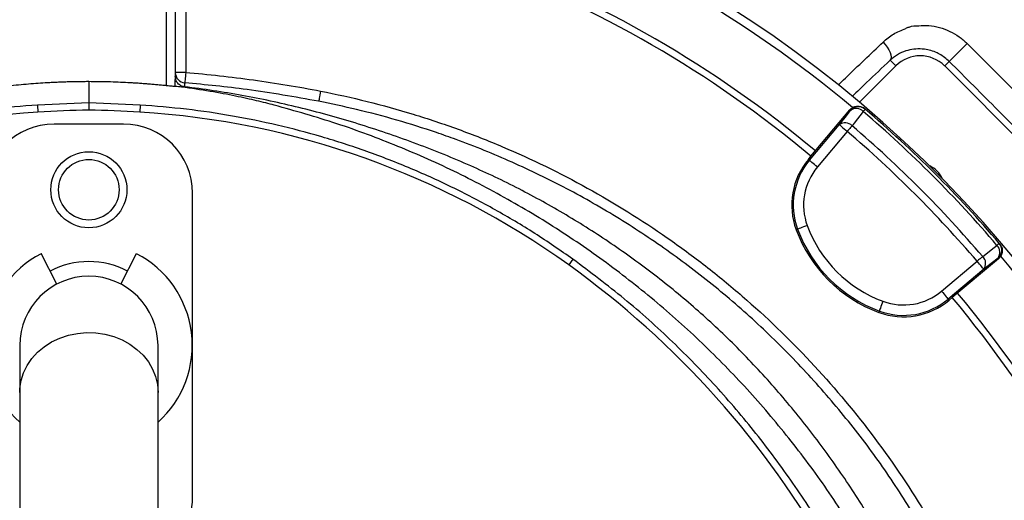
# Model space of a CAD drawing. Header units: millimetres. Extents: x 2259 to 4627, y 1080 to 5786.
# Tile 19 of 21: x 3239 to 3808, y 4901 to 5179. Entities that reach past the tile are written whole.
import ezdxf

# ---------------------------------------------------------------- set-up
doc = ezdxf.new("R2010")
doc.units = ezdxf.units.MM
doc.header["$LTSCALE"] = 2

msp = doc.modelspace()

# ---------------------------------------------------------------- linework, layer by layer
at = {"color": 7, "linetype": 'Continuous', "lineweight": 25}
for p, q in [((3334.83, 5227.21), (3334.83, 5148.21)), ((3323.83, 5140.52), (3323.83, 5214.69)), ((3328.83, 5214.69), (3328.83, 5144.07)), ((3742.21, 5155.29), (3745.52, 5151.98)), ((3776.45, 5154.62), (3773.81, 5151.98)), ((3334.83, 5148.21), (3328.83, 5148.21)), ((3745.52, 5151.98), (3724.59, 5131.05)), ((3830.37, 5095.41), (3773.81, 5151.98)), ((3278.83, 5142.91), (3278.83, 5130.62)), ((3328.83, 5140.16), (3328.72, 5140.18)), ((3278.83, 5130.62), (3249.15, 5129.41)), ((3249.15, 5129.41), (3249.4, 5125.34)), ((3278.83, 5130.62), (3278.83, 5126.43)), ((3308.51, 5129.41), (3278.83, 5130.62)), ((3308.51, 5129.41), (3308.26, 5125.34)), ((3696.48, 5099.8), (3718.97, 5126.6)), ((3719.33, 5126.29), (3718.97, 5126.6)), ((3727.82, 5127), (3727.46, 5127.31)), ((3298.83, 5118.43), (3258.83, 5118.43)), ((3695.61, 5097.44), (3712.87, 5118.02)), ((3717.47, 5114.17), (3700.2, 5093.59)), ((3694.96, 5097.99), (3696.48, 5099.8)), ((3694.96, 5097.99), (3695.61, 5097.44)), ((3338.83, 4902.43), (3338.83, 5078.43)), ((3687.92, 5057.33), (3688.71, 5057.62)), ((3805.71, 5049.06), (3805.4, 5049.42)), ((3260.36, 5025.91), (3251.22, 5043.48)), ((3297.3, 5025.91), (3306.44, 5043.48)), ((3558.79, 5040.26), (3556.4, 5036.94)), ((3805, 5040.57), (3778.2, 5018.09)), ((3805, 5040.57), (3804.69, 5040.94)), ((3771.98, 5021.8), (3792.56, 5039.07)), ((3796.42, 5034.48), (3775.84, 5017.21)), ((3776.38, 5016.56), (3775.84, 5017.21)), ((3778.2, 5018.09), (3776.38, 5016.56)), ((3735.72, 5009.52), (3736.02, 5010.31)), ((3238.83, 4990.43), (3238.83, 4963.3)), ((3318.83, 4963.3), (3318.83, 4990.43)), ((3238.83, 4963.3), (3238.83, 4707.3)), ((3318.83, 4707.3), (3318.83, 4963.3))]:
    msp.add_line(p, q, dxfattribs=at)
at = {"color": 7, "linetype": 'Continuous', "lineweight": 25, "flags": 128}
for points in [[(3738.18, 5165.79), (3739.47, 5164.35), (3740.61, 5162.84), (3741.53, 5161.3), (3742.22, 5159.81), (3742.64, 5158.41), (3742.79, 5157.16), (3742.64, 5156.11), (3742.21, 5155.29)], [(3786.82, 5164.95), (3785.17, 5163.3), (3783.41, 5161.54), (3781.66, 5159.8), (3780.03, 5158.17), (3778.61, 5156.76), (3777.5, 5155.65), (3776.76, 5154.92), (3776.45, 5154.62)], [(3334.83, 5148.21), (3334.74, 5147.05), (3334.65, 5145.93), (3334.56, 5144.9), (3334.49, 5144), (3334.43, 5143.25), (3334.38, 5142.7), (3334.35, 5142.35), (3334.34, 5142.23)], [(3412.88, 5137.43), (3412.66, 5136.31), (3412.45, 5135.23), (3412.25, 5134.23), (3412.08, 5133.34), (3411.94, 5132.61), (3411.83, 5132.05), (3411.76, 5131.7), (3411.73, 5131.55)], [(3712.87, 5118.02), (3716.17, 5122.24), (3719.33, 5126.29)], [(3726.68, 5125.66), (3721.46, 5118.97), (3720.22, 5117.39)], [(3727.82, 5127), (3727.8, 5126.98), (3727.75, 5126.91), (3727.65, 5126.8), (3727.52, 5126.65), (3727.36, 5126.46), (3727.16, 5126.23), (3726.94, 5125.96), (3726.68, 5125.66)], [(3712.87, 5118.02), (3712.99, 5117.92), (3713.27, 5117.69), (3713.7, 5117.32), (3714.27, 5116.84), (3714.96, 5116.27), (3715.74, 5115.61), (3716.59, 5114.9), (3717.47, 5114.17)], [(3720.22, 5117.39), (3719.94, 5117.06), (3719.63, 5116.7), (3719.3, 5116.32), (3718.96, 5115.91), (3718.6, 5115.49), (3718.23, 5115.06), (3717.85, 5114.61), (3717.47, 5114.17)], [(3700.2, 5093.59), (3699.32, 5094.32), (3698.48, 5095.03), (3697.7, 5095.69), (3697.01, 5096.27), (3696.43, 5096.75), (3696, 5097.11), (3695.72, 5097.35), (3695.61, 5097.44)], [(3694.33, 5059.71), (3693.26, 5059.31), (3692.22, 5058.92), (3691.27, 5058.57), (3690.42, 5058.26), (3689.72, 5058), (3689.19, 5057.8), (3688.85, 5057.67), (3688.71, 5057.62)], [(3795.79, 5041.82), (3802.48, 5047.05), (3804.06, 5048.28)], [(3805.4, 5049.42), (3805.38, 5049.41), (3805.31, 5049.35), (3805.2, 5049.26), (3805.05, 5049.13), (3804.86, 5048.96), (3804.63, 5048.77), (3804.36, 5048.54), (3804.06, 5048.28)], [(3795.79, 5041.82), (3795.46, 5041.54), (3795.1, 5041.23), (3794.71, 5040.91), (3794.31, 5040.56), (3793.89, 5040.2), (3793.45, 5039.83), (3793.01, 5039.45), (3792.56, 5039.07)], [(3804.69, 5040.94), (3800.64, 5037.78), (3796.42, 5034.48)], [(3796.42, 5034.48), (3796.32, 5034.59), (3796.08, 5034.87), (3795.72, 5035.3), (3795.24, 5035.88), (3794.66, 5036.57), (3794.01, 5037.35), (3793.3, 5038.19), (3792.56, 5039.07)], [(3771.98, 5021.8), (3772.72, 5020.93), (3773.43, 5020.08), (3774.08, 5019.3), (3774.66, 5018.61), (3775.14, 5018.04), (3775.51, 5017.6), (3775.74, 5017.32), (3775.84, 5017.21)], [(3738.1, 5015.93), (3737.7, 5014.86), (3737.32, 5013.83), (3736.97, 5012.87), (3736.65, 5012.03), (3736.39, 5011.33), (3736.2, 5010.8), (3736.07, 5010.45), (3736.02, 5010.31)]]:
    msp.add_lwpolyline(points, dxfattribs=at)
at = {"color": 8, "linetype": 'Continuous', "lineweight": 25, "flags": 128}
msp.add_lwpolyline([(3238.83, 4963.3), (3238.92, 4965.61), (3239.63, 4970.19), (3241.04, 4974.65), (3243.13, 4978.9), (3245.85, 4982.87), (3249.16, 4986.5), (3253.01, 4989.71), (3257.31, 4992.45), (3261.99, 4994.67), (3266.98, 4996.33), (3272.18, 4997.4), (3277.49, 4997.86), (3282.83, 4997.7), (3288.1, 4996.94), (3293.21, 4995.57), (3298.05, 4993.62), (3302.56, 4991.14), (3306.64, 4988.16), (3310.22, 4984.73), (3313.25, 4980.92), (3315.66, 4976.8), (3317.41, 4972.44), (3318.47, 4967.91), (3318.83, 4963.3)], dxfattribs=at)
at = {"color": 7, "linetype": 'Continuous', "lineweight": 25}
for radius in [22, 17.5]:
    msp.add_circle((3278.83, 5080.43), radius, dxfattribs=at)
for centre, radius, start, end in [((3278.83, 4600.43), 693, 1.57108, 178.42892), ((3278.83, 4600.43), 688, 50.06364, 69.94386), ((3278.83, 4600.43), 651, 50.0922, 69.9078), ((3278.83, 4600.43), 655, 50.09164, 69.90836), ((3759.66, 5137.84), 20, 45, 135), ((3334.83, 5148.21), 6, 180.0008, 265.3494), ((3278.83, 4650.25), 476, 93.545, 125.6711), ((3286.25, 4530.48), 596, 90.71332, 93.54499), ((3271.41, 4530.48), 596, 86.45501, 89.28668), ((3278.83, 4650.25), 476, 54.3289, 86.455), ((3723.93, 5122.44), 6, 49.565, 140.0167), ((3722.66, 5121.86), 5.53, 43.3559, 126.9034), ((3278.83, 4600.43), 690.24, 40.45336, 49.54664), ((3278.83, 4600.43), 692, 40.45336, 49.54664), ((3258.83, 5078.43), 40, 90, 180), ((3298.83, 5078.43), 40, 0, 90), ((3716.2, 5113.59), 5.53, 43.336, 126.8975), ((3278.83, 4600.43), 675.51, 40.49145, 49.50855), ((3278.83, 4600.43), 679.76, 40.49145, 49.50855), ((3726.4, 5071.6), 41.05, 140, 200.3486), ((3726.4, 5071.6), 40.2, 140, 200.3486), ((3726.4, 5071.6), 34.21, 140, 200.3486), ((3759.66, 5081.27), 14, 22.9953, 67.0047), ((3763.91, 5085.51), 81.05, 200.3486, 249.6514), ((3763.91, 5085.51), 80.2, 200.3486, 249.6514), ((3763.91, 5085.51), 74.21, 200.3486, 249.6514), ((3800.26, 5044.26), 5.53, 323.0966, 46.6441), ((3800.83, 5045.53), 6, 309.9833, 40.435), ((3278.83, 4990.43), 59.8, 117.5, 228.0172), ((3278.83, 4990.43), 59.8, 311.9828, 62.5), ((3791.99, 5037.8), 5.53, 323.1025, 46.664), ((3278.83, 4600.43), 688, 20.06256, 39.93797), ((3278.83, 4990.43), 48.49, 62.5, 117.5), ((3249.67, 4609.63), 526, 29.3111, 54.3289), ((3278.83, 4990.43), 40, 0, 180), ((3750, 5048.01), 40.2, 249.6514, 310), ((3750, 5048.01), 34.21, 249.6514, 310), ((3278.83, 4600.43), 651, 20.0922, 39.9078), ((3278.83, 4600.43), 655, 20.09164, 39.90836), ((3750, 5048.01), 41.05, 249.6514, 310), ((3298.83, 4902.43), 40, 300, 0)]:
    msp.add_arc(centre, radius, start, end, dxfattribs=at)
msp.add_ellipse((3323.83, 5144.07), major_axis=(0, 18.66), ratio=0.267949, start_param=4.502255, end_param=4.712389, dxfattribs=at)
for points, knots in [([(3324.66, 5783.46), (3343.52, 5784.23), (3381.29, 5785.78), (3438.03, 5784.72), (3494.68, 5781.19), (3551.07, 5774.98), (3605.27, 5766.43), (3657.22, 5755.81), (3706.92, 5743.45), (3756.06, 5728.99), (3805, 5712.3), (3853.67, 5693.32), (3901.95, 5672.02), (3949.26, 5648.65), (3995.97, 5622.97), (4041.96, 5594.94), (4087.12, 5564.55), (4130.86, 5532.16), (4173.57, 5497.46), (4215.08, 5460.41), (4255.28, 5421.04), (4293.68, 5379.91), (4329.88, 5337.62), (4363.89, 5294.31), (4395.73, 5250.09), (4425.71, 5204.6), (4454.04, 5157.45), (4480.6, 5108.68), (4505.28, 5058.33), (4527.79, 5006.96), (4547.89, 4955.19), (4565.6, 4903.12), (4581, 4850.85), (4594.21, 4797.99), (4605.32, 4744.12), (4614.21, 4689.31), (4620.82, 4633.62), (4625.06, 4577.71), (4626.93, 4520.47), (4626.25, 4462.02), (4622.84, 4402.46), (4616.71, 4343.12), (4607.89, 4284.12), (4596.4, 4225.58), (4584.62, 4177.3), (4575.89, 4146.21), (4572.19, 4133.71), (4570.95, 4129.55), (4568.97, 4123.02), (4561.26, 4098.05), (4546.9, 4055.54), (4525.41, 3999.68), (4501.62, 3944.75), (4477.11, 3894.06), (4452.37, 3847.47), (4427.8, 3804.81), (4401.79, 3763.01), (4374.21, 3721.87), (4345.02, 3681.46), (4314.25, 3641.82), (4282.11, 3603.28), (4250.05, 3567.44), (4218.29, 3534.17), (4186.96, 3503.38), (4154.58, 3473.71), (4120.83, 3445.11), (4085.67, 3417.69), (4049.2, 3391.47), (4011.7, 3366.75), (3977.67, 3345.99), (3947.13, 3329.3), (3920.67, 3315.72), (3894.18, 3302.03), (3868.54, 3286.58), (3844.25, 3268.9), (3829.46, 3255.44), (3822.07, 3248.72)], [0, 0, 0, 0, 0.015678, 0.031382, 0.047095, 0.062799, 0.078477, 0.092641, 0.106817, 0.120993, 0.135157, 0.149749, 0.164356, 0.178962, 0.193555, 0.208605, 0.223671, 0.238737, 0.253788, 0.269348, 0.284923, 0.3005, 0.316061, 0.331131, 0.346213, 0.361296, 0.376365, 0.391873, 0.407396, 0.422918, 0.438426, 0.453496, 0.468578, 0.483661, 0.49873, 0.514238, 0.52976, 0.545282, 0.56079, 0.577297, 0.593804, 0.610312, 0.626819, 0.643326, 0.659833, 0.668077, 0.670137, 0.670653, 0.671683, 0.675804, 0.692358, 0.708926, 0.725494, 0.742048, 0.755666, 0.769292, 0.782918, 0.796536, 0.810418, 0.824307, 0.838197, 0.852079, 0.86423, 0.876389, 0.888545, 0.900693, 0.913117, 0.925551, 0.937985, 0.95041, 0.958641, 0.966875, 0.975108, 0.9834, 0.991708, 1, 1, 1, 1]), ([(3817.92, 3253.05), (3817.92, 3253.05), (3838.68, 3276.15), (3864.19, 3289.8), (3889.37, 3306.51), (3916.3, 3320.2), (3943.43, 3334.16), (3974.09, 3350.83), (4007.63, 3371.29), (4044.13, 3395.26), (4079.64, 3420.68), (4114.43, 3447.64), (4148.36, 3476.22), (4181.4, 3506.35), (4213.34, 3537.66), (4245.21, 3571.04), (4276.95, 3606.48), (4308.38, 3644.11), (4338.51, 3682.78), (4367.48, 3722.7), (4395.23, 3763.87), (4421.7, 3806.26), (4446.68, 3849.54), (4471.63, 3896.48), (4496.17, 3947.25), (4519.86, 4001.94), (4541.27, 4057.57), (4555.56, 4099.9), (4563.25, 4124.77), (4565.21, 4131.28), (4566.45, 4135.42), (4570.14, 4147.86), (4578.82, 4178.8), (4590.55, 4226.87), (4601.99, 4285.14), (4610.77, 4343.87), (4616.87, 4402.94), (4620.26, 4462.23), (4620.94, 4519.89), (4619.14, 4575.8), (4615.14, 4629.9), (4608.91, 4683.78), (4600.37, 4737.86), (4589.44, 4792.04), (4576.07, 4846.24), (4560.39, 4899.81), (4542.62, 4952.16), (4522.84, 5003.21), (4501.16, 5052.93), (4477.43, 5101.7), (4451.46, 5149.9), (4423.18, 5197.4), (4392.61, 5244.1), (4360.07, 5289.46), (4325.97, 5332.94), (4290.42, 5374.54), (4253.53, 5414.23), (4214.96, 5452.28), (4174.29, 5488.97), (4131.51, 5524.1), (4086.64, 5557.58), (4040.28, 5588.94), (3993.94, 5617.23), (3947.85, 5642.61), (3902.21, 5665.27), (3855.64, 5685.99), (3807.79, 5704.9), (3758.67, 5721.9), (3708.34, 5736.88), (3657.41, 5749.66), (3604.51, 5760.5), (3549.66, 5769.14), (3492.91, 5775.35), (3435.9, 5778.82), (3378.81, 5779.79), (3340.82, 5778.14), (3321.84, 5777.31)], [0, 0, 0, 0, 0.008238, 0.016491, 0.024728, 0.033201, 0.041676, 0.050147, 0.062264, 0.07439, 0.086516, 0.098634, 0.111042, 0.12346, 0.135879, 0.148291, 0.161896, 0.175508, 0.189121, 0.202725, 0.216592, 0.230468, 0.244344, 0.258211, 0.274748, 0.2913, 0.307851, 0.324388, 0.328505, 0.329535, 0.330049, 0.332107, 0.340339, 0.356823, 0.373307, 0.38979, 0.406274, 0.422758, 0.439242, 0.45429, 0.469351, 0.484412, 0.49946, 0.514945, 0.530445, 0.545946, 0.561431, 0.576479, 0.59154, 0.606601, 0.621649, 0.637135, 0.652636, 0.668136, 0.683622, 0.698655, 0.713702, 0.728747, 0.743778, 0.759305, 0.774849, 0.790393, 0.80592, 0.820058, 0.834209, 0.848359, 0.862497, 0.877063, 0.891643, 0.906224, 0.92079, 0.936614, 0.952465, 0.968325, 0.984176, 1, 1, 1, 1]), ([(3738.18, 5165.79), (3740.09, 5167.45), (3743.98, 5170.84), (3749.62, 5172.84), (3752.52, 5174.38), (3753.33, 5174.38), (3753.33, 5174.38)], [0, 0, 0, 0, 0.430381, 0.8765824, 0.999994, 1, 1, 1, 1]), ([(3753.33, 5174.38), (3753.33, 5174.38), (3754.82, 5175.37), (3758.94, 5175.17), (3764.66, 5175.52), (3770.82, 5174.36), (3776.75, 5172.21), (3782.22, 5169.08), (3785.29, 5166.33), (3786.82, 5164.95)], [0, 0, 0, 0, 0.000003, 0.16228, 0.324488, 0.49898, 0.673393, 0.836714, 1, 1, 1, 1]), ([(3776.45, 5154.62), (3774.64, 5156.16), (3772.43, 5158.05), (3768.73, 5159.9), (3765.83, 5160.98), (3762.91, 5161.58), (3759.56, 5161.91), (3755.84, 5161.8), (3751.02, 5160.7), (3746.34, 5158.66), (3743.59, 5156.41), (3742.21, 5155.29)], [0, 0, 0, 0, 0.165811, 0.202714, 0.297557, 0.392477, 0.427829, 0.559479, 0.691359, 0.845673, 1, 1, 1, 1]), ([(3786.82, 5164.95), (3791.54, 5160.25), (3803.42, 5148.42), (3822.41, 5129.4), (3836.63, 5115.08), (3843.73, 5107.91)], [0, 0, 0, 0, 0.248033, 0.623912, 1, 1, 1, 1]), ([(3832.91, 5097.95), (3823.53, 5107.4), (3814.13, 5116.85), (3795.31, 5135.74), (3785.88, 5145.18), (3776.45, 5154.62)], [0, 0, 0, 0, 0.5, 0.5, 1, 1, 1, 1]), ([(3334.83, 5148.21), (3347.93, 5147.14), (3360.99, 5145.7), (3387.02, 5142.11), (3399.98, 5139.95), (3412.88, 5137.43)], [0, 0, 0, 0, 0.5, 0.5, 1, 1, 1, 1]), ([(3278.83, 5142.91), (3277.91, 5142.91), (3276.05, 5142.9), (3273.26, 5142.87), (3270.45, 5142.83), (3267.63, 5142.76), (3264.79, 5142.68), (3261.96, 5142.58), (3259.12, 5142.45), (3255.44, 5142.27), (3250.85, 5142), (3245.29, 5141.6), (3239.59, 5141.11), (3235.76, 5140.72), (3233.83, 5140.52)], [0, 0, 0, 0, 0.061501, 0.12341, 0.185732, 0.248424, 0.31138, 0.374437, 0.437406, 0.500079, 0.619724, 0.743592, 0.870908, 1, 1, 1, 1]), ([(3323.83, 5140.52), (3322.87, 5140.62), (3320.94, 5140.83), (3318.05, 5141.1), (3315.18, 5141.36), (3312.33, 5141.59), (3309.53, 5141.8), (3306.77, 5141.99), (3304.05, 5142.16), (3300.37, 5142.37), (3295.7, 5142.59), (3290.04, 5142.77), (3284.42, 5142.89), (3280.69, 5142.9), (3278.83, 5142.91)], [0, 0, 0, 0, 0.064606, 0.129093, 0.193125, 0.256409, 0.318824, 0.380278, 0.440678, 0.499924, 0.625565, 0.751578, 0.876591, 1, 1, 1, 1]), ([(3334.14, 5139.92), (3333.76, 5139.97), (3333.4, 5140.05), (3332.7, 5140.27), (3332.35, 5140.41), (3331.7, 5140.76), (3331.39, 5140.96), (3330.82, 5141.41), (3330.55, 5141.67), (3330.08, 5142.22), (3329.86, 5142.51), (3329.49, 5143.14), (3329.34, 5143.47), (3329.09, 5144.14), (3328.99, 5144.49), (3328.86, 5145.2), (3328.83, 5145.56), (3328.83, 5145.92)], [0, 0, 0, 0, 0.125, 0.125, 0.25, 0.25, 0.375, 0.375, 0.5, 0.5, 0.625, 0.625, 0.75, 0.75, 0.875, 0.875, 1, 1, 1, 1]), ([(3328.72, 5140.18), (3328.6, 5140.16), (3328.39, 5140.16), (3327.79, 5140.18), (3327.42, 5140.2), (3326.53, 5140.27), (3326.03, 5140.31), (3324.96, 5140.41), (3324.4, 5140.46), (3323.83, 5140.52)], [0, 0, 0, 0, 0.25, 0.25, 0.5, 0.5, 0.75, 0.75, 1, 1, 1, 1]), ([(3386.07, 5129.33), (3382.94, 5130.15), (3376.19, 5131.84), (3364.03, 5134.55), (3349.33, 5137.33), (3336.83, 5139.19), (3330.01, 5140.02), (3328.83, 5140.16)], [0.01980077, 0.01980077, 0.01980077, 0.01980077, 0.02502604, 0.03025132, 0.03547659, 0.04070186, 0.04180218, 0.04180218, 0.04180218, 0.04180218]), ([(3334.34, 5142.23), (3334.31, 5142.07), (3334.28, 5141.94), (3334.24, 5141.78), (3334.23, 5141.73), (3334.21, 5141.65), (3334.2, 5141.62), (3334.16, 5141.36), (3334.15, 5140.82), (3334.14, 5139.92)], [0, 0, 0, 0, 0.25, 0.25, 0.375, 0.375, 0.5, 0.5, 1, 1, 1, 1]), ([(3736.72, 4879.78), (3734.43, 4883.85), (3727.02, 4897.03), (3712.84, 4918.39), (3694.29, 4943.74), (3674.16, 4967.89), (3652.79, 4990.59), (3630.13, 5011.74), (3606.29, 5031.32), (3581.19, 5049.47), (3554.98, 5066.11), (3527.82, 5081.14), (3499.04, 5094.81), (3468.72, 5107.12), (3436.93, 5118.08), (3404.51, 5127.24), (3371.61, 5134.49), (3348.05, 5138.25), (3335.53, 5139.76), (3334.14, 5139.92)], [0, 0, 0, 0, 0.028624, 0.092527, 0.156406, 0.22016, 0.28371, 0.345658, 0.407843, 0.470155, 0.532473, 0.594671, 0.656629, 0.723531, 0.790613, 0.857737, 0.92478, 0.991649, 1, 1, 1, 1]), ([(3411.73, 5131.55), (3397.95, 5134.02), (3372.3, 5138.63), (3346.35, 5141.09), (3334.34, 5142.23)], [0, 0, 0, 0, 0.537274, 1, 1, 1, 1]), ([(3412.88, 5137.43), (3421.91, 5135.67), (3430.89, 5133.69), (3448.7, 5129.25), (3457.54, 5126.8), (3475.1, 5121.43), (3483.82, 5118.52), (3501.12, 5112.23), (3509.65, 5108.87), (3534.89, 5098.16), (3551.24, 5090.2), (3583.01, 5072.64), (3598.43, 5063.04), (3620.86, 5047.41), (3628.21, 5042), (3639.07, 5033.56), (3642.66, 5030.69), (3649.77, 5024.86), (3653.29, 5021.9), (3670.62, 5006.9), (3683.75, 4994.27), (3708.61, 4967.77), (3720.32, 4953.91), (3742.33, 4924.95), (3752.62, 4909.86), (3762.18, 4894.12)], [0, 0, 0, 0, 0.0625, 0.0625, 0.125, 0.125, 0.1875, 0.1875, 0.25, 0.25, 0.375, 0.375, 0.5, 0.5, 0.5625, 0.5625, 0.59375, 0.59375, 0.625, 0.625, 0.75, 0.75, 0.875, 0.875, 1, 1, 1, 1]), ([(3757.06, 4891.02), (3750.81, 4900.86), (3738.28, 4920.6), (3716.99, 4948.52), (3694, 4975.1), (3669.28, 5000.02), (3642.98, 5023.2), (3615.14, 5044.5), (3585.89, 5063.9), (3555.38, 5081.34), (3523.8, 5096.68), (3498.42, 5106.96), (3476.09, 5114.83), (3456.97, 5120.82), (3434.24, 5126.88), (3419.07, 5130.03), (3411.73, 5131.55)], [0, 0, 0, 0, 0.080763, 0.161801, 0.242933, 0.32397, 0.404731, 0.485494, 0.566534, 0.647666, 0.728705, 0.809469, 0.837176, 0.892662, 0.948147, 1, 1, 1, 1]), ([(3249.15, 5129.41), (3240.21, 5128.69), (3222.34, 5127.25), (3195.72, 5123.25), (3169.11, 5117.83), (3142.6, 5110.79), (3116.28, 5102.18), (3090.96, 5092.25), (3066.68, 5081.13), (3043.4, 5068.86), (3020.68, 5055.36), (3006.14, 5045.3), (2998.88, 5040.26)], [0, 0, 0, 0, 0.099897, 0.199866, 0.299756, 0.402558, 0.505445, 0.608247, 0.705595, 0.802944, 0.901472, 1, 1, 1, 1]), ([(3558.79, 5040.26), (3551.48, 5045.32), (3536.86, 5055.45), (3513.9, 5069.06), (3490.06, 5081.6), (3465.3, 5092.85), (3439.7, 5102.78), (3413.86, 5111.14), (3387.89, 5117.96), (3361.78, 5123.29), (3335.3, 5127.26), (3317.44, 5128.69), (3308.51, 5129.41)], [0, 0, 0, 0, 0.0990625, 0.1982013, 0.2972638, 0.3992035, 0.5012262, 0.6031661, 0.7017661, 0.8003662, 0.900181, 1, 1, 1, 1]), ([(3725.71, 4875.22), (3721.68, 4882.06), (3711.42, 4899.49), (3692.43, 4926.07), (3669.16, 4954.94), (3643.83, 4982.17), (3616.68, 5007.71), (3587.8, 5031.41), (3557.33, 5053.17), (3525.4, 5072.89), (3492.18, 5090.49), (3457.78, 5105.83), (3422.43, 5119.08), (3398.19, 5125.91), (3386.07, 5129.33)], [0, 0, 0, 0, 0.055365, 0.14124, 0.227117, 0.312992, 0.398869, 0.484744, 0.570621, 0.656496, 0.742373, 0.828248, 0.914123, 1, 1, 1, 1]), ([(3718.97, 5126.6), (3719.22, 5126.91), (3719.51, 5127.18), (3720.12, 5127.67), (3720.45, 5127.89), (3721.16, 5128.25), (3721.52, 5128.4), (3722.28, 5128.62), (3722.67, 5128.69), (3723.46, 5128.75), (3723.85, 5128.75), (3724.64, 5128.66), (3725.02, 5128.58), (3725.77, 5128.34), (3726.14, 5128.18), (3726.83, 5127.79), (3727.15, 5127.57), (3727.46, 5127.31)], [0, 0, 0, 0, 0.125, 0.125, 0.25, 0.25, 0.375, 0.375, 0.5, 0.5, 0.625, 0.625, 0.75, 0.75, 0.875, 0.875, 1, 1, 1, 1]), ([(3805.71, 5049.06), (3805.96, 5048.76), (3806.19, 5048.44), (3806.57, 5047.75), (3806.73, 5047.38), (3806.97, 5046.63), (3807.05, 5046.25), (3807.15, 5045.46), (3807.15, 5045.06), (3807.09, 5044.28), (3807.02, 5043.89), (3806.8, 5043.13), (3806.65, 5042.76), (3806.29, 5042.07), (3806.07, 5041.73), (3805.58, 5041.11), (3805.3, 5040.83), (3805, 5040.57)], [0, 0, 0, 0, 0.125, 0.125, 0.25, 0.25, 0.375, 0.375, 0.5, 0.5, 0.625, 0.625, 0.75, 0.75, 0.875, 0.875, 1, 1, 1, 1]), ([(3711.96, 4868.81), (3709.83, 4872.75), (3702.01, 4887.2), (3686.3, 4910.92), (3665, 4939.8), (3641.73, 4967.09), (3616.3, 4993.11), (3588.81, 5017.8), (3568.79, 5032.77), (3558.79, 5040.26)], [0, 0, 0, 0, 0.057973, 0.212702, 0.367609, 0.522336, 0.676537, 0.838269, 1, 1, 1, 1])]:
    msp.add_open_spline(points, degree=3, knots=knots, dxfattribs=at)
at = {"color": 8, "linetype": 'Continuous', "lineweight": 25}
for points, knots in [([(3712.17, 5140.91), (3713.57, 5142.27), (3718.7, 5147.22), (3727.41, 5155.55), (3734.59, 5162.38), (3738.18, 5165.79)], [0, 0, 0, 0, 0.158116, 0.57906, 1, 1, 1, 1]), ([(3742.21, 5155.29), (3737.71, 5151.02), (3730.56, 5144.24), (3723.17, 5137.14), (3720.43, 5134.51)], [0, 0, 0, 0, 0.629126, 1, 1, 1, 1])]:
    msp.add_open_spline(points, degree=3, knots=knots, dxfattribs=at)

doc.saveas('drawing.dxf')
